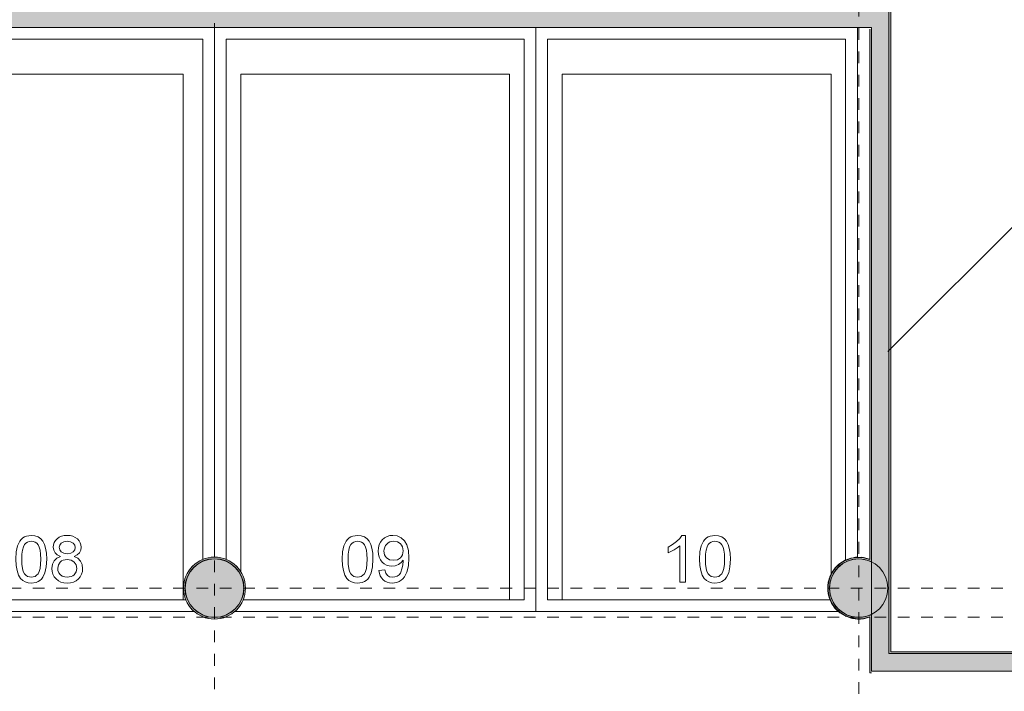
# Model space of a CAD drawing. Header units: millimetres. Extents: x 4.1 to 90.4, y -1.2 to 68.4.
# Tile 213 of 256: x 49.1 to 57.5, y 35.5 to 41.3. Entities that reach past the tile are written whole.
import ezdxf

# ---------------------------------------------------------------- set-up
doc = ezdxf.new("R2010")
doc.units = ezdxf.units.MM
doc.linetypes.add('Dash Dot 3_16_', pattern=[0.007938, 0.004763, -0.001587, 0, -0.001587])
doc.linetypes.add('DASHEDX2', pattern=[38.1, 25.4, -12.7])
for name, color, linetype, lineweight in [('A-FLOR-PATT', 7, 'Continuous', 15), ('A-WALL', 7, 'Continuous', 5), ('A-WALL-PATT', 7, 'Continuous', 13), ('C-PRKG', 7, 'Continuous', 5), ('I-WALL', 7, 'Continuous', 5), ('S-COLS', 7, 'Continuous', 5), ('S-GRID', 7, 'Continuous', 9)]:
    doc.layers.add(name, color=color, linetype=linetype, lineweight=lineweight)

# ---------------------------------------------------------------- blocks, each defined once
blk = doc.blocks.new('MUC-ENT-EXE-GOE-M3D-TZN-TNV-V21 _Principe Piscine_-D_rvt-1-MUC-LAG-PRO-PLA-ARC-TZN-SS01-AP04B-04RP Maçonnerie')
at = {"layer": 'S-COLS', "lineweight": 5, "true_color": 0x808080}
for points in [[(-185.0691, 64.0139), (-185.0135, 64.0202), (-184.9607, 64.0387), (-184.9133, 64.0685), (-184.8737, 64.1081), (-184.8439, 64.1555), (-184.8254, 64.2083), (-184.8191, 64.2639), (-184.8254, 64.3196), (-184.8439, 64.3724), (-184.8737, 64.4198), (-184.9133, 64.4594), (-184.9607, 64.4892), (-185.0135, 64.5077), (-185.0691, 64.5139), (-185.1248, 64.5077), (-185.1776, 64.4892), (-185.225, 64.4594), (-185.2646, 64.4198), (-185.2944, 64.3724), (-185.3129, 64.3196), (-185.3191, 64.2639), (-185.3129, 64.2083), (-185.2944, 64.1555), (-185.2646, 64.1081), (-185.225, 64.0685), (-185.1776, 64.0387), (-185.1248, 64.0202)], [(-179.558, 64.0139), (-179.5023, 64.0202), (-179.4495, 64.0387), (-179.4021, 64.0685), (-179.3625, 64.1081), (-179.3327, 64.1555), (-179.3142, 64.2083), (-179.308, 64.2639), (-179.3142, 64.3196), (-179.3327, 64.3724), (-179.3625, 64.4198), (-179.4021, 64.4594), (-179.4495, 64.4892), (-179.5023, 64.5077), (-179.558, 64.5139), (-179.6136, 64.5077), (-179.6664, 64.4892), (-179.7138, 64.4594), (-179.7534, 64.4198), (-179.7832, 64.3724), (-179.8017, 64.3196), (-179.808, 64.2639), (-179.8017, 64.2083), (-179.7832, 64.1555), (-179.7534, 64.1081), (-179.7138, 64.0685), (-179.6664, 64.0387), (-179.6136, 64.0202)]]:
    blk.add_hatch(color=8, dxfattribs=at).paths.add_polyline_path(points)
at = {"layer": 'S-COLS', "color": 7, "lineweight": 15}
for centre, start, end in [((-185.0691, 64.2639), 90, 270), ((-185.0691, 64.2639), 270, 90), ((-179.558, 64.2639), 90, 270), ((-179.558, 64.2639), 270, 90)]:
    blk.add_arc(centre, 0.25, start, end, dxfattribs=at)
at = {"layer": 'S-GRID', "color": 8, "linetype": 'Dash Dot 3_16_', "true_color": 0x808080}
for p, q in [((-185.0691, 94.4999), (-185.0691, 35.6618)), ((-179.558, 63.1588), (-179.558, 94.4859)), ((-231.0239, 64.2639), (-169.5571, 64.2639)), ((-231.0239, 64.0139), (-169.5571, 64.0139))]:
    blk.add_line(p, q, dxfattribs=at)
blk = doc.blocks.new('LAG-G2020-PARKING-PLACE PARKING - LAG-G2020-PARKING-PLACE PARKING A-9482559-MUC-LAG-PRO-PLA-ARC-TZN-SS01-AP04B-04RP Maçonnerie')
at = {"layer": 'C-PRKG', "color": 9, "true_color": 0xc0c0c0}
for p, q in [((1.8346, 1.4165), (-2.7, 1.4165)), ((-2.6, -1.3165), (-2.6, 1.3165)), ((-2.6, 1.3165), (1.8551, 1.3165)), ((2.3, -1.4165), (2.3, 1.2455)), ((2.2, 1.173), (2.2, -1.3165)), ((1.6936, 0.2577), (1.6779, 0.2433)), ((1.7109, 0.268), (1.6936, 0.2577)), ((1.7298, 0.2742), (1.7109, 0.268)), ((1.7503, 0.2763), (1.7298, 0.2742)), ((1.7757, 0.2726), (1.7503, 0.2763)), ((1.7976, 0.2616), (1.7757, 0.2726)), ((1.8155, 0.2431), (1.7976, 0.2616)), ((1.8681, 0.2705), (1.8446, 0.248)), ((1.8979, 0.2842), (1.8681, 0.2705)), ((1.9331, 0.2888), (1.8979, 0.2842)), ((1.9581, 0.2865), (1.9331, 0.2888)), ((1.9811, 0.2797), (1.9581, 0.2865)), ((2.002, 0.2684), (1.9811, 0.2797)), ((2.0208, 0.2525), (2.002, 0.2684)), ((1.65, 0.182), (1.6482, 0.1563)), ((1.6556, 0.2051), (1.65, 0.182)), ((1.6649, 0.2255), (1.6556, 0.2051)), ((1.6779, 0.2433), (1.6649, 0.2255)), ((1.6984, 0.157), (1.7023, 0.186)), ((1.7023, 0.186), (1.7141, 0.2078)), ((1.7141, 0.2078), (1.7315, 0.2215)), ((1.7315, 0.2215), (1.7527, 0.226)), ((1.7527, 0.226), (1.773, 0.2216)), ((1.773, 0.2216), (1.7899, 0.2084)), ((1.7899, 0.2084), (1.8013, 0.1868)), ((1.8013, 0.1868), (1.8051, 0.1576)), ((1.8287, 0.2171), (1.8155, 0.2431)), ((1.8446, 0.248), (1.8287, 0.2171)), ((1.8554, 0.1557), (1.8608, 0.1903)), ((1.8608, 0.1903), (1.8675, 0.2044)), ((1.8675, 0.2044), (1.8769, 0.2165)), ((1.8769, 0.2165), (1.9014, 0.2331)), ((1.9014, 0.2331), (1.9315, 0.2386)), ((1.9315, 0.2386), (1.9611, 0.2332)), ((1.9611, 0.2332), (1.985, 0.2172)), ((1.985, 0.2172), (1.9942, 0.2054)), ((1.9942, 0.2054), (2.0008, 0.1915)), ((2.0008, 0.1915), (2.0061, 0.1574)), ((2.0363, 0.2329), (2.0208, 0.2525)), ((2.0474, 0.2105), (2.0363, 0.2329)), ((2.0541, 0.1852), (2.0474, 0.2105)), ((2.0563, 0.157), (2.0541, 0.1852)), ((1.6482, 0.1563), (1.65, 0.1307)), ((1.65, 0.1307), (1.6554, 0.1078)), ((1.6554, 0.1078), (1.6645, 0.0876)), ((1.6645, 0.0876), (1.6772, 0.07)), ((1.7022, 0.1278), (1.6984, 0.157)), ((1.7137, 0.106), (1.7022, 0.1278)), ((1.7305, 0.0924), (1.7137, 0.106)), ((1.7504, 0.0879), (1.7305, 0.0924)), ((1.7723, 0.0924), (1.7504, 0.0879)), ((1.7898, 0.1057), (1.7723, 0.0924)), ((1.8013, 0.1276), (1.7898, 0.1057)), ((1.8051, 0.1576), (1.8013, 0.1276)), ((1.8154, 0.0714), (1.8287, 0.0983)), ((1.8287, 0.0983), (1.8427, 0.0672)), ((1.8607, 0.122), (1.8554, 0.1557)), ((1.8673, 0.1082), (1.8607, 0.122)), ((1.8767, 0.0966), (1.8673, 0.1082)), ((1.9006, 0.0807), (1.8767, 0.0966)), ((1.984, 0.0953), (1.9677, 0.0837)), ((1.996, 0.1134), (1.984, 0.0953)), ((2.0035, 0.135), (1.996, 0.1134)), ((2.0061, 0.1574), (2.0035, 0.135)), ((2.0362, 0.081), (2.0474, 0.1034)), ((2.0474, 0.1034), (2.054, 0.1288)), ((2.054, 0.1288), (2.0563, 0.157)), ((1.6772, 0.07), (1.6926, 0.0559)), ((1.6926, 0.0559), (1.7097, 0.0458)), ((1.7097, 0.0458), (1.7284, 0.0397)), ((1.7284, 0.0397), (1.7489, 0.0377)), ((1.7489, 0.0377), (1.7752, 0.0414)), ((1.7752, 0.0414), (1.7975, 0.0525)), ((1.7975, 0.0525), (1.8154, 0.0714)), ((1.8427, 0.0672), (1.8652, 0.0441)), ((1.8652, 0.0441), (1.8952, 0.0299)), ((1.8952, 0.0299), (1.9317, 0.0251)), ((1.9299, 0.0753), (1.9006, 0.0807)), ((1.9491, 0.0774), (1.9299, 0.0753)), ((1.9317, 0.0251), (1.9572, 0.0274)), ((1.9677, 0.0837), (1.9491, 0.0774)), ((1.9572, 0.0274), (1.9806, 0.0342)), ((1.9806, 0.0342), (2.0017, 0.0455)), ((2.0017, 0.0455), (2.0206, 0.0614)), ((2.0206, 0.0614), (2.0362, 0.081)), ((1.6769, -0.0688), (1.6611, -0.092)), ((1.6985, -0.0515), (1.6769, -0.0688)), ((1.7255, -0.0384), (1.6985, -0.0515)), ((1.7579, -0.028), (1.7255, -0.0384)), ((1.7289, -0.0918), (1.7481, -0.0819)), ((1.7481, -0.0819), (1.775, -0.0748)), ((1.799, -0.0211), (1.7579, -0.028)), ((1.775, -0.0748), (1.8097, -0.0705)), ((1.8523, -0.0188), (1.799, -0.0211)), ((1.8097, -0.0705), (1.8522, -0.0691)), ((1.8522, -0.0691), (1.8958, -0.0705)), ((1.9163, -0.0225), (1.8523, -0.0188)), ((1.8958, -0.0705), (1.9311, -0.0749)), ((1.9674, -0.0335), (1.9163, -0.0225)), ((1.9311, -0.0749), (1.9581, -0.0823)), ((1.9581, -0.0823), (1.9769, -0.0926)), ((2.0065, -0.0517), (1.9674, -0.0335)), ((2.0218, -0.0635), (2.0065, -0.0517)), ((2.0343, -0.0772), (2.0218, -0.0635)), ((2.0439, -0.0927), (2.0343, -0.0772)), ((1.6514, -0.1197), (1.6482, -0.1507)), ((1.6482, -0.1507), (1.6536, -0.1911)), ((1.6611, -0.092), (1.6514, -0.1197)), ((1.6984, -0.1513), (1.7003, -0.1338)), ((1.7001, -0.1678), (1.6984, -0.1513)), ((1.7051, -0.1827), (1.7001, -0.1678)), ((1.7003, -0.1338), (1.706, -0.1181)), ((1.706, -0.1181), (1.7156, -0.1041)), ((1.7156, -0.1041), (1.7289, -0.0918)), ((1.9769, -0.0926), (1.9896, -0.1051)), ((1.9896, -0.1051), (1.9988, -0.1189)), ((1.9988, -0.1189), (2.0042, -0.1341)), ((2.0042, -0.1673), (1.9988, -0.1825)), ((2.0042, -0.1341), (2.0061, -0.1507)), ((2.0061, -0.1507), (2.0042, -0.1673)), ((2.0508, -0.1101), (2.0439, -0.0927)), ((2.0563, -0.1507), (2.0508, -0.1101)), ((2.0539, -0.1783), (2.0563, -0.1507)), ((1.6536, -0.1911), (1.6605, -0.2084)), ((1.6605, -0.2084), (1.6701, -0.2239)), ((1.6701, -0.2239), (1.6824, -0.2376)), ((1.6824, -0.2376), (1.6977, -0.2494)), ((1.6977, -0.2494), (1.7367, -0.2678)), ((1.7135, -0.1961), (1.7051, -0.1827)), ((1.7253, -0.208), (1.7135, -0.1961)), ((1.7461, -0.2186), (1.7253, -0.208)), ((1.7742, -0.2262), (1.7461, -0.2186)), ((1.8096, -0.2308), (1.7742, -0.2262)), ((1.8522, -0.2323), (1.8096, -0.2308)), ((1.8959, -0.2308), (1.8522, -0.2323)), ((1.9312, -0.2264), (1.8959, -0.2308)), ((1.9583, -0.2191), (1.9312, -0.2264)), ((1.977, -0.2088), (1.9583, -0.2191)), ((1.9897, -0.1963), (1.977, -0.2088)), ((1.9878, -0.26), (2.018, -0.2425)), ((1.9988, -0.1825), (1.9897, -0.1963)), ((2.018, -0.2425), (2.0348, -0.2243)), ((2.0348, -0.2243), (2.0467, -0.2029)), ((2.0467, -0.2029), (2.0539, -0.1783)), ((1.7367, -0.2678), (1.788, -0.2788)), ((1.788, -0.2788), (1.8523, -0.2825)), ((1.8523, -0.2825), (1.9049, -0.28)), ((1.9049, -0.28), (1.9501, -0.2725)), ((1.9501, -0.2725), (1.9878, -0.26)), ((2.2, -1.3165), (-2.6, -1.3165)), ((-2.7, -1.4165), (2.3, -1.4165))]:
    blk.add_line(p, q, dxfattribs=at)
at = {"layer": 'C-PRKG', "linetype": 'DASHEDX2'}
for p, q in [((-2.3, -1.15), (-2.3, 1.15)), ((-2.3, 1.15), (2.2, 1.15)), ((2.2, 1.15), (2.2, -1.15)), ((2.2, -1.15), (-2.3, -1.15))]:
    blk.add_line(p, q, dxfattribs=at)
blk = doc.blocks.new('LAG-G2020-PARKING-PLACE PARKING - LAG-G2020-PARKING-PLACE PARKING A-9482606-MUC-LAG-PRO-PLA-ARC-TZN-SS01-AP04B-04RP Maçonnerie')
at = {"layer": 'C-PRKG', "color": 9, "true_color": 0xc0c0c0}
for p, q in [((2.3, 1.375), (-2.7, 1.375)), ((2.3, -1.2034), (2.3, 1.375)), ((-2.6, -1.275), (-2.6, 1.275)), ((-2.6, 1.275), (2.2, 1.275)), ((2.2, 1.275), (2.2, -1.1309)), ((1.729, 0.272), (1.6946, 0.2513)), ((1.7765, 0.2846), (1.729, 0.272)), ((1.8414, 0.2888), (1.7765, 0.2846)), ((1.9102, 0.2846), (1.8414, 0.2888)), ((1.9634, 0.272), (1.9102, 0.2846)), ((2.0034, 0.2512), (1.9634, 0.272)), ((1.6534, 0.1886), (1.6482, 0.1512)), ((1.6692, 0.2227), (1.6534, 0.1886)), ((1.6946, 0.2513), (1.6692, 0.2227)), ((1.6984, 0.1593), (1.704, 0.1917)), ((1.704, 0.1917), (1.7109, 0.2052)), ((1.7109, 0.2052), (1.7207, 0.2169)), ((1.7207, 0.2169), (1.7328, 0.2264)), ((1.7328, 0.2264), (1.7469, 0.2332)), ((1.7469, 0.2332), (1.7809, 0.2386)), ((1.7809, 0.2386), (1.8147, 0.2329)), ((1.8147, 0.2329), (1.8285, 0.2258)), ((1.8285, 0.2258), (1.8402, 0.2159)), ((1.8402, 0.2159), (1.8563, 0.19)), ((1.8563, 0.19), (1.8616, 0.1579)), ((1.8592, 0.2386), (1.869, 0.2389)), ((1.8804, 0.2212), (1.8592, 0.2386)), ((1.869, 0.2389), (1.8989, 0.2371)), ((1.8973, 0.1984), (1.8804, 0.2212)), ((1.9082, 0.1719), (1.8973, 0.1984)), ((1.8989, 0.2371), (1.9273, 0.2316)), ((1.9119, 0.1433), (1.9082, 0.1719)), ((1.9273, 0.2316), (1.9709, 0.2152)), ((1.9709, 0.2152), (1.9853, 0.2037)), ((1.9853, 0.2037), (1.9965, 0.1876)), ((1.9965, 0.1876), (2.0037, 0.1683)), ((2.0193, 0.2377), (2.0034, 0.2512)), ((2.0325, 0.2222), (2.0193, 0.2377)), ((2.0429, 0.2049), (2.0325, 0.2222)), ((2.0503, 0.1862), (2.0429, 0.2049)), ((2.0563, 0.1446), (2.0503, 0.1862)), ((1.6482, 0.1512), (1.6505, 0.1252)), ((1.6505, 0.1252), (1.6574, 0.1016)), ((1.6574, 0.1016), (1.6689, 0.0802)), ((1.6999, 0.1417), (1.6984, 0.1593)), ((1.7044, 0.1258), (1.6999, 0.1417)), ((1.7119, 0.1115), (1.7044, 0.1258)), ((1.7224, 0.0989), (1.7119, 0.1115)), ((1.7353, 0.0886), (1.7224, 0.0989)), ((1.7499, 0.0812), (1.7353, 0.0886)), ((1.8287, 0.0879), (1.8156, 0.0809)), ((1.8402, 0.0976), (1.8287, 0.0879)), ((1.8496, 0.1097), (1.8402, 0.0976)), ((1.8563, 0.1238), (1.8496, 0.1097)), ((1.8616, 0.1579), (1.8563, 0.1238)), ((1.8918, 0.0775), (1.9029, 0.0975)), ((1.9029, 0.0975), (1.9096, 0.1195)), ((1.9096, 0.1195), (1.9119, 0.1433)), ((1.9718, 0.0902), (1.9433, 0.0816)), ((1.9912, 0.1042), (1.9718, 0.0902)), ((2.0023, 0.1232), (1.9912, 0.1042)), ((2.0061, 0.147), (2.0023, 0.1232)), ((2.0037, 0.1683), (2.0061, 0.147)), ((2.0405, 0.0834), (2.0493, 0.1017)), ((2.0493, 0.1017), (2.0545, 0.122)), ((2.0545, 0.122), (2.0563, 0.1446)), ((1.6689, 0.0802), (1.685, 0.0611)), ((1.685, 0.0611), (1.7048, 0.0453)), ((1.7048, 0.0453), (1.7276, 0.0341)), ((1.7276, 0.0341), (1.7534, 0.0274)), ((1.7663, 0.0768), (1.7499, 0.0812)), ((1.7534, 0.0274), (1.7821, 0.0251)), ((1.7845, 0.0753), (1.7663, 0.0768)), ((1.7821, 0.0251), (1.8099, 0.0273)), ((1.8156, 0.0809), (1.7845, 0.0753)), ((1.8099, 0.0273), (1.8348, 0.0337)), ((1.8348, 0.0337), (1.8569, 0.0444)), ((1.8569, 0.0444), (1.8762, 0.0594)), ((1.8762, 0.0594), (1.8918, 0.0775)), ((1.9433, 0.0816), (1.9495, 0.0314)), ((1.9495, 0.0314), (1.9735, 0.0359)), ((1.9735, 0.0359), (1.9946, 0.0434)), ((1.9946, 0.0434), (2.0128, 0.0539)), ((2.0128, 0.0539), (2.0283, 0.0674)), ((2.0283, 0.0674), (2.0405, 0.0834)), ((1.6769, -0.0688), (1.6611, -0.092)), ((1.6985, -0.0515), (1.6769, -0.0688)), ((1.7255, -0.0384), (1.6985, -0.0515)), ((1.7579, -0.028), (1.7255, -0.0384)), ((1.7289, -0.0918), (1.7481, -0.0819)), ((1.7481, -0.0819), (1.775, -0.0748)), ((1.799, -0.0211), (1.7579, -0.028)), ((1.775, -0.0748), (1.8097, -0.0705)), ((1.8523, -0.0188), (1.799, -0.0211)), ((1.8097, -0.0705), (1.8522, -0.0691)), ((1.8522, -0.0691), (1.8958, -0.0705)), ((1.9163, -0.0225), (1.8523, -0.0188)), ((1.8958, -0.0705), (1.9311, -0.0749)), ((1.9674, -0.0335), (1.9163, -0.0225)), ((1.9311, -0.0749), (1.9581, -0.0823)), ((1.9581, -0.0823), (1.9769, -0.0926)), ((2.0065, -0.0517), (1.9674, -0.0335)), ((2.0218, -0.0635), (2.0065, -0.0517)), ((2.0343, -0.0772), (2.0218, -0.0635)), ((2.0439, -0.0927), (2.0343, -0.0772)), ((1.6514, -0.1197), (1.6482, -0.1507)), ((1.6482, -0.1507), (1.6536, -0.1911)), ((1.6611, -0.092), (1.6514, -0.1197)), ((1.6984, -0.1513), (1.7003, -0.1338)), ((1.7001, -0.1678), (1.6984, -0.1513)), ((1.7051, -0.1827), (1.7001, -0.1678)), ((1.7003, -0.1338), (1.706, -0.1181)), ((1.706, -0.1181), (1.7156, -0.1041)), ((1.7156, -0.1041), (1.7289, -0.0918)), ((1.9769, -0.0926), (1.9896, -0.1051)), ((1.9896, -0.1051), (1.9988, -0.1189)), ((1.9988, -0.1189), (2.0042, -0.1341)), ((2.0042, -0.1673), (1.9988, -0.1825)), ((2.0042, -0.1341), (2.0061, -0.1507)), ((2.0061, -0.1507), (2.0042, -0.1673)), ((2.0508, -0.1101), (2.0439, -0.0927)), ((2.0563, -0.1507), (2.0508, -0.1101)), ((2.0539, -0.1783), (2.0563, -0.1507)), ((1.6536, -0.1911), (1.6605, -0.2084)), ((1.6605, -0.2084), (1.6701, -0.2239)), ((1.6701, -0.2239), (1.6824, -0.2376)), ((1.6824, -0.2376), (1.6977, -0.2494)), ((1.6977, -0.2494), (1.7367, -0.2678)), ((1.7135, -0.1961), (1.7051, -0.1827)), ((1.7253, -0.208), (1.7135, -0.1961)), ((1.7461, -0.2186), (1.7253, -0.208)), ((1.7742, -0.2262), (1.7461, -0.2186)), ((1.8096, -0.2308), (1.7742, -0.2262)), ((1.8522, -0.2323), (1.8096, -0.2308)), ((1.8959, -0.2308), (1.8522, -0.2323)), ((1.9312, -0.2264), (1.8959, -0.2308)), ((1.9583, -0.2191), (1.9312, -0.2264)), ((1.977, -0.2088), (1.9583, -0.2191)), ((1.9897, -0.1963), (1.977, -0.2088)), ((1.9878, -0.26), (2.018, -0.2425)), ((1.9988, -0.1825), (1.9897, -0.1963)), ((2.018, -0.2425), (2.0348, -0.2243)), ((2.0348, -0.2243), (2.0467, -0.2029)), ((2.0467, -0.2029), (2.0539, -0.1783)), ((1.7367, -0.2678), (1.788, -0.2788)), ((1.788, -0.2788), (1.8523, -0.2825)), ((1.8523, -0.2825), (1.9049, -0.28)), ((1.9049, -0.28), (1.9501, -0.2725)), ((1.9501, -0.2725), (1.9878, -0.26)), ((1.8549, -1.275), (-2.6, -1.275)), ((-2.7, -1.375), (1.8346, -1.375))]:
    blk.add_line(p, q, dxfattribs=at)
at = {"layer": 'C-PRKG', "linetype": 'DASHEDX2'}
for p, q in [((-2.3, -1.15), (-2.3, 1.15)), ((-2.3, 1.15), (2.2, 1.15)), ((2.2, 1.15), (2.2, -1.1309)), ((1.9605, -1.15), (-2.3, -1.15))]:
    blk.add_line(p, q, dxfattribs=at)
blk = doc.blocks.new('LAG-G2020-PARKING-PLACE PARKING - LAG-G2020-PARKING-PLACE PARKING A-9482607-MUC-LAG-PRO-PLA-ARC-TZN-SS01-AP04B-04RP Maçonnerie')
at = {"layer": 'C-PRKG', "color": 9, "true_color": 0xc0c0c0}
for p, q in [((1.8349, 1.375), (-2.7, 1.375)), ((-2.6, -1.275), (-2.6, 1.275)), ((-2.6, 1.275), (1.8596, 1.275)), ((2.3, -1.375), (2.3, 1.2146)), ((2.2, 1.1426), (2.2, -1.275)), ((1.6985, 0.2561), (1.6769, 0.2388)), ((1.7255, 0.2692), (1.6985, 0.2561)), ((1.7579, 0.2797), (1.7255, 0.2692)), ((1.799, 0.2865), (1.7579, 0.2797)), ((1.8523, 0.2888), (1.799, 0.2865)), ((1.9163, 0.2852), (1.8523, 0.2888)), ((1.9674, 0.2742), (1.9163, 0.2852)), ((2.0065, 0.256), (1.9674, 0.2742)), ((2.0218, 0.2441), (2.0065, 0.256)), ((1.6514, 0.1879), (1.6482, 0.157)), ((1.6611, 0.2156), (1.6514, 0.1879)), ((1.6769, 0.2388), (1.6611, 0.2156)), ((1.6984, 0.1564), (1.7003, 0.1738)), ((1.7003, 0.1738), (1.706, 0.1896)), ((1.706, 0.1896), (1.7156, 0.2036)), ((1.7156, 0.2036), (1.7289, 0.2158)), ((1.7289, 0.2158), (1.7481, 0.2258)), ((1.7481, 0.2258), (1.775, 0.2329)), ((1.775, 0.2329), (1.8097, 0.2372)), ((1.8097, 0.2372), (1.8522, 0.2386)), ((1.8522, 0.2386), (1.8958, 0.2371)), ((1.8958, 0.2371), (1.9311, 0.2327)), ((1.9311, 0.2327), (1.9581, 0.2253)), ((1.9581, 0.2253), (1.9769, 0.215)), ((1.9769, 0.215), (1.9896, 0.2026)), ((1.9896, 0.2026), (1.9988, 0.1887)), ((1.9988, 0.1887), (2.0042, 0.1735)), ((2.0042, 0.1735), (2.0061, 0.157)), ((2.0343, 0.2305), (2.0218, 0.2441)), ((2.0439, 0.215), (2.0343, 0.2305)), ((2.0508, 0.1976), (2.0439, 0.215)), ((2.0563, 0.157), (2.0508, 0.1976)), ((1.6482, 0.157), (1.6536, 0.1166)), ((1.6536, 0.1166), (1.6605, 0.0992)), ((1.6605, 0.0992), (1.6701, 0.0837)), ((1.7001, 0.1399), (1.6984, 0.1564)), ((1.7051, 0.1249), (1.7001, 0.1399)), ((1.7135, 0.1115), (1.7051, 0.1249)), ((1.7253, 0.0997), (1.7135, 0.1115)), ((1.7461, 0.089), (1.7253, 0.0997)), ((1.7742, 0.0814), (1.7461, 0.089)), ((1.9583, 0.0886), (1.9312, 0.0812)), ((1.977, 0.0989), (1.9583, 0.0886)), ((1.9897, 0.1113), (1.977, 0.0989)), ((1.9988, 0.1252), (1.9897, 0.1113)), ((2.0042, 0.1404), (1.9988, 0.1252)), ((2.0061, 0.157), (2.0042, 0.1404)), ((2.0348, 0.0834), (2.0467, 0.1048)), ((2.0467, 0.1048), (2.0539, 0.1293)), ((2.0539, 0.1293), (2.0563, 0.157)), ((1.6701, 0.0837), (1.6824, 0.0701)), ((1.6824, 0.0701), (1.6977, 0.0582)), ((1.6977, 0.0582), (1.7367, 0.0399)), ((1.7367, 0.0399), (1.788, 0.0288)), ((1.8096, 0.0769), (1.7742, 0.0814)), ((1.788, 0.0288), (1.8523, 0.0251)), ((1.8522, 0.0753), (1.8096, 0.0769)), ((1.8959, 0.0768), (1.8522, 0.0753)), ((1.8523, 0.0251), (1.9049, 0.0276)), ((1.9312, 0.0812), (1.8959, 0.0768)), ((1.9049, 0.0276), (1.9501, 0.0351)), ((1.9501, 0.0351), (1.9878, 0.0476)), ((1.9878, 0.0476), (2.018, 0.0651)), ((2.018, 0.0651), (2.0348, 0.0834)), ((2.05, -0.0942), (1.6482, -0.0942)), ((1.6482, -0.0942), (1.6482, -0.1266)), ((1.6482, -0.1266), (1.6745, -0.1443)), ((1.6745, -0.1443), (1.7016, -0.1712)), ((1.7538, -0.1654), (1.7369, -0.1444)), ((1.7369, -0.1444), (2.05, -0.1444)), ((1.7708, -0.192), (1.7538, -0.1654)), ((2.05, -0.1444), (2.05, -0.0942)), ((1.7016, -0.1712), (1.7272, -0.2054)), ((1.7272, -0.2054), (1.7486, -0.2449)), ((1.7486, -0.2449), (1.7961, -0.2449)), ((1.7961, -0.2449), (1.7708, -0.192)), ((2.2, -1.275), (-2.6, -1.275)), ((-2.7, -1.375), (2.3, -1.375))]:
    blk.add_line(p, q, dxfattribs=at)
at = {"layer": 'C-PRKG', "linetype": 'DASHEDX2'}
for p, q in [((-2.3, -1.15), (-2.3, 1.15)), ((-2.3, 1.15), (1.9821, 1.15)), ((2.2, 1.1426), (2.2, -1.15)), ((2.2, -1.15), (-2.3, -1.15))]:
    blk.add_line(p, q, dxfattribs=at)

msp = doc.modelspace()

# ---------------------------------------------------------------- block references
at = {"lineweight": 5}
msp.add_blockref('MUC-ENT-EXE-GOE-M3D-TZN-TNV-V21 _Principe Piscine_-D_rvt-1-MUC-LAG-PRO-PLA-ARC-TZN-SS01-AP04B-04RP Maçonnerie', (235.7946, -27.8436), dxfattribs=at)

# ---------------------------------------------------------------- next in the draw order: hatches: boundary and pattern name
at = {"layer": 'A-FLOR-PATT'}
h = msp.add_hatch(dxfattribs=at)
h.set_pattern_fill('ANSI31', color=2)
h.set_pattern_definition([(45, (-136.6335, -114.262), (-2.245064, 2.245064), [])])
h.paths.add_polyline_path([(63.8107, 34.5549, 0.224216), (63.0925, 34.216), (63.8107, 34.216)])
h.paths.add_polyline_path([(63.8104, 33.6649), (62.8804, 33.6649), (62.8804, 33.6399), (63.8104, 33.6399)], flags=17)
h.paths.add_polyline_path([(63.8104, 33.6799), (62.8821, 33.6799, 0.004038), (62.8813, 33.6649), (63.8104, 33.6649)], flags=17)
h.paths.add_polyline_path([(63.8107, 35.6799), (63.8107, 35.6941), (61.3807, 35.6799), (61.3807, 33.5899), (63.8107, 33.5899), (63.8107, 33.5941), (63.8107, 33.5954), (63.8097, 33.5964), (63.8104, 33.5964), (63.8104, 33.6249), (62.8804, 33.6249), (62.8804, 33.6649), (62.8804, 33.6799), (62.8813, 33.6799, -0.401668), (63.8104, 34.5699), (63.8104, 34.5841), (63.8104, 34.5999), (63.8107, 34.5999)])
h.paths.add_polyline_path([(63.8107, 34.216), (63.0925, 34.216, 0.158726), (62.8821, 33.6799), (63.8107, 33.6799)], flags=17)
h.paths.add_polyline_path([(60.4271, 36.7165), (59.5896, 36.7165), (59.5896, 36.749), (60.4271, 36.749), (60.4271, 36.7363)], flags=17)
h.paths.add_polyline_path([(58.1821, 45.8922), (58.1496, 45.8922), (58.1496, 46.6797), (58.1821, 46.6797), (58.1821, 46.0802)], flags=17)
h.paths.add_polyline_path([(49.9393, 49.368), (50.7768, 49.368), (50.7768, 49.3355), (49.9393, 49.3355), (49.9393, 49.3639)], flags=16)
h.paths.add_polyline_path([(59.6896, 35.8442), (60.4246, 35.8442), (60.4246, 36.7115), (60.4271, 36.7115), (60.4271, 36.7165), (60.4696, 36.7165), (60.4696, 36.729), (60.5196, 36.729), (60.5196, 36.749), (60.5893, 36.749), (60.5893, 38.074), (60.5196, 38.074), (60.5196, 38.094), (60.4696, 38.094), (60.4696, 38.1065), (60.4271, 38.1065), (60.4271, 38.1115), (60.4246, 38.1115), (60.4246, 38.1865), (59.6746, 38.1865), (59.6746, 42.4365), (59.7078, 42.4365), (59.7078, 44.1647), (59.5612, 44.1647), (59.5612, 44.3797), (59.5762, 44.3797), (59.5762, 45.6797), (59.5612, 45.6802), (59.5612, 45.7147), (58.1871, 45.7147), (58.1871, 45.7972), (58.1696, 45.7972), (58.1696, 45.8497), (58.1821, 45.8497), (58.1821, 45.8922), (58.1871, 45.8922), (58.1871, 45.8947), (58.5046, 45.8947), (58.5046, 49.4817), (58.0969, 49.4817), (58.0962, 49.4858), (58.0954, 49.4855), (58.0954, 49.5297), (58.0786, 49.5305), (58.0774, 49.5305), (58.0782, 49.6175), (58.0782, 49.6187), (58.0954, 49.6187), (58.0954, 49.6467), (57.1654, 49.6464), (57.1654, 49.6187), (57.1822, 49.6179), (57.1834, 49.6179), (57.1826, 49.5308), (57.1826, 49.5297), (57.1654, 49.5297), (57.1646, 49.4858), (57.1646, 49.4847), (57.1639, 49.4847), (57.1639, 49.4817), (49.9418, 49.4816), (49.9418, 49.373), (49.9393, 49.373), (49.9393, 49.368), (49.8968, 49.368), (49.8968, 49.3555), (49.8468, 49.3555), (49.8468, 49.3355), (49.0518, 49.3355), (49.0518, 49.368), (49.8443, 49.368), (49.8443, 49.373), (49.7618, 49.373), (49.7618, 49.4817), (44.2532, 49.4817), (44.2525, 49.4858), (44.2517, 49.4855), (44.2517, 49.4967), (43.3217, 49.4967), (43.3209, 49.4858), (43.3209, 49.4847), (43.3202, 49.4847), (43.3202, 49.4817), (29.0088, 49.4817), (29.0081, 49.4858), (29.0073, 49.4855), (29.0073, 49.5297), (28.9905, 49.5305), (28.9893, 49.5305), (28.9901, 49.6175), (28.9901, 49.6187), (29.0073, 49.6187), (29.0073, 49.6467), (27.5473, 49.6467), (27.5473, 49.6187), (27.5642, 49.6179), (27.5653, 49.6179), (27.5645, 49.5308), (27.5645, 49.5297), (27.5473, 49.5297), (27.5465, 49.4858), (27.5465, 49.4847), (27.5458, 49.4847), (27.5458, 49.4817), (27.2843, 49.4817), (27.2843, 55.0392), (27.2543, 55.0392), (27.2543, 55.0542), (27.2143, 55.0542), (27.2143, 55.2042), (26.3943, 55.2042), (26.3943, 55.0542), (26.3543, 55.0542), (26.3543, 55.0392), (25.9143, 55.0392), (25.9143, 51.3392), (25.2593, 51.3392), (25.2593, 51.0342), (25.2443, 51.0342), (25.2443, 50.9942), (25.0943, 50.9942), (25.0943, 50.1142), (25.2443, 50.1142), (25.2443, 50.0742), (25.2593, 50.0742), (25.2593, 47.8792), (25.2893, 47.8792), (25.2893, 47.8642), (25.3293, 47.8642), (25.3293, 48.6842), (25.3693, 48.6842), (25.3693, 47.8642), (26.1893, 47.8642), (26.1893, 47.8792), (29.2043, 47.8792), (29.2043, 47.8642), (30.1043, 47.8642), (30.1043, 47.8792), (30.4607, 47.8792), (30.4607, 47.8642), (31.3607, 47.8642), (31.3607, 47.8792), (35.791, 47.8792), (35.791, 47.8642), (36.691, 47.8642), (36.691, 47.8792), (39.9684, 47.8792), (39.9684, 47.8642), (40.8684, 47.8642), (40.8684, 47.8792), (43.9611, 47.8792), (43.9611, 47.8642), (44.8611, 47.8642), (44.8611, 47.8792), (46.4543, 47.8792), (46.4543, 47.8642), (47.3543, 47.8642), (47.3543, 47.8792), (49.7618, 47.8792), (49.7618, 47.973), (49.8443, 47.973), (49.8443, 47.978), (49.0518, 47.978), (49.0518, 48.0105), (49.8468, 48.0105), (49.8468, 47.9905), (49.8968, 47.9905), (49.8968, 47.978), (49.9393, 47.978), (49.9393, 47.973), (49.9418, 47.973), (49.9418, 47.8792), (50.9643, 47.8792), (50.9643, 47.9186), (51.9132, 47.9186), (51.9132, 47.8642), (51.9232, 47.8642), (51.9232, 47.8792), (54.002, 47.8792), (54.002, 46.6892), (54.1355, 46.6892), (54.1362, 46.6851), (54.137, 46.6847), (54.137, 46.6742), (55.067, 46.6742), (55.0678, 46.6851), (55.0678, 46.6862), (55.0685, 46.6862), (55.0685, 46.6892), (56.4846, 46.6892), (56.4849, 45.8947), (56.7871, 45.8947), (56.7871, 45.8922), (56.7921, 45.8922), (56.7921, 45.8497), (56.8046, 45.8497), (56.8046, 45.7972), (56.7871, 45.7972), (56.7871, 45.7147), (56.4846, 45.7147), (56.4846, 45.6177), (56.4966, 45.6177), (56.4966, 44.3147), (56.4846, 44.3147), (56.4849, 43.6875), (56.4966, 43.6875), (56.4966, 42.5845), (56.4846, 42.5845), (56.4846, 42.3857), (56.4804, 42.385), (56.4801, 42.3842), (56.4696, 42.3842), (56.4697, 41.4542), (56.4804, 41.4534), (56.4816, 41.4534), (56.4816, 41.4527), (56.4846, 41.4527), (56.4849, 35.8592), (58.8843, 35.8592), (58.8843, 36.7197), (59.5143, 36.7197), (59.5143, 35.8442)])
h.paths.add_polyline_path([(60.5893, 36.7115), (60.5893, 36.7165), (60.5221, 36.7165), (60.5221, 36.7115)], flags=17)
h.paths.add_polyline_path([(59.7674, 38.074), (59.5896, 38.074), (59.5896, 38.1065), (60.4271, 38.1065), (60.4271, 38.074), (59.8845, 38.074)], flags=16)
h.paths.add_polyline_path([(60.5893, 38.1065), (60.5893, 38.1115), (60.5221, 38.1115), (60.5221, 38.1065), (60.5891, 38.1065)], flags=17)
h.paths.add_polyline_path([(59.1993, 43.6647), (59.1359, 43.6707), (59.0747, 43.6885), (59.0188, 43.7168), (58.9695, 43.7543), (58.928, 43.7998), (58.895, 43.8531), (58.8723, 43.9116), (58.8608, 43.9733), (58.8608, 44.0361), (58.8743, 44.103), (58.895, 44.1562), (58.9291, 44.2108), (58.9703, 44.256), (59.0203, 44.2938), (59.0825, 44.3234), (59.1411, 44.3393), (59.2053, 44.3441), (59.264, 44.3383), (59.3239, 44.3209), (59.3799, 44.2926), (59.4291, 44.2551), (59.4707, 44.2096), (59.5037, 44.1562), (59.5264, 44.0977), (59.5379, 44.0361), (59.5379, 43.9733), (59.5264, 43.9116), (59.5037, 43.8531), (59.4696, 43.7986), (59.4284, 43.7534), (59.3783, 43.7156), (59.3161, 43.6859), (59.2618, 43.6705), (59.2044, 43.6652)], flags=16)
h.paths.add_polyline_path([(56.7962, 45.8922), (56.7921, 45.8922), (56.7921, 46.6797), (56.8246, 46.6797), (56.8246, 45.8922)], flags=16)
h.paths.add_polyline_path([(54.137, 46.6862), (54.137, 47.6162), (54.177, 47.6162), (54.177, 46.6862)], flags=16)
h.paths.add_polyline_path([(49.9418, 47.978), (49.9393, 47.978), (49.9393, 48.0105), (50.7768, 48.0105), (50.7768, 47.978), (50.364, 47.978)], flags=16)
h.paths.add_polyline_path([(56.2244, 48.2896), (56.1731, 48.2922), (56.1235, 48.3056), (56.0752, 48.3314), (56.0383, 48.3621), (56.0066, 48.4026), (55.9844, 48.4489), (55.9724, 48.4989), (55.9724, 48.5553), (55.9816, 48.6015), (56.0027, 48.6494), (56.0346, 48.6923), (56.0731, 48.726), (56.119, 48.7511), (56.1711, 48.7658), (56.2214, 48.769), (56.2731, 48.7609), (56.3218, 48.7419), (56.3652, 48.7127), (56.4029, 48.6722), (56.4294, 48.6269), (56.445, 48.5805), (56.4505, 48.5284), (56.4432, 48.4723), (56.4276, 48.427), (56.4009, 48.3831), (56.3654, 48.3459), (56.3228, 48.3172), (56.2751, 48.2981), (56.2396, 48.2922)], flags=16)
h.paths.add_polyline_path([(43.3617, 48.5547), (43.3217, 48.5547), (43.3217, 49.4847), (43.3617, 49.4847), (43.3617, 49.108)], flags=16)
h.paths.add_polyline_path([(57.1819, 49.5312), (57.1819, 49.6172), (57.1639, 49.6172), (57.165, 49.5312), (57.1654, 49.5312)], flags=17)
h.paths.add_polyline_path([(58.0789, 49.5312), (58.0969, 49.5312), (58.0969, 49.6172), (58.0789, 49.6172), (58.0789, 49.5442)], flags=17)
h.paths.add_polyline_path([(29.0073, 49.5312), (29.0088, 49.5312), (29.0088, 49.6172), (28.9908, 49.6172), (28.9908, 49.5312), (29.0047, 49.5312)], flags=17)
h.paths.add_polyline_path([(27.5638, 49.5312), (27.5638, 49.6172), (27.5458, 49.6172), (27.5458, 49.5312), (27.5473, 49.5312)], flags=17)
h.paths.add_polyline_path([(63.8107, 33.6091), (63.8224, 33.6091), (63.8224, 33.6384), (63.9874, 33.6384), (63.9874, 34.5564), (63.8224, 34.5564), (63.8107, 34.5564)])
at = {"layer": 'A-WALL-PATT', "lineweight": 5, "true_color": 0xc0c0c0}
for points in [[(56.3457, 36.6596), (56.3457, 41.2069), (56.3327, 41.2069), (56.3327, 36.6651), (56.3392, 36.6625)], [(50.7254, 36.1553), (50.7254, 36.1683), (50.6694, 36.1746), (50.6161, 36.1933), (50.5683, 36.2233), (50.5284, 36.2632), (50.4984, 36.311), (50.4798, 36.3642), (50.4734, 36.4203), (50.4798, 36.4764), (50.4984, 36.5297), (50.5284, 36.5774), (50.5683, 36.6173), (50.6161, 36.6474), (50.6694, 36.666), (50.7254, 36.6723), (50.7254, 36.6853), (50.6703, 36.6795), (50.6176, 36.6624), (50.5697, 36.6347), (50.5285, 36.5976), (50.4941, 36.5487), (50.4734, 36.5022), (50.4619, 36.448), (50.4619, 36.3926), (50.4734, 36.3384), (50.4959, 36.2878), (50.5285, 36.243), (50.5697, 36.2059), (50.6176, 36.1782), (50.6703, 36.1611)], [(50.7254, 36.1553), (50.7805, 36.1611), (50.8332, 36.1782), (50.8812, 36.2059), (50.9224, 36.243), (50.9549, 36.2878), (50.9775, 36.3384), (50.989, 36.3926), (50.989, 36.448), (50.9775, 36.5022), (50.9549, 36.5528), (50.9224, 36.5976), (50.8812, 36.6347), (50.8332, 36.6624), (50.7805, 36.6795), (50.7254, 36.6853), (50.7254, 36.6723), (50.7815, 36.666), (50.8348, 36.6474), (50.8826, 36.6173), (50.9225, 36.5774), (50.9525, 36.5297), (50.9711, 36.4764), (50.9774, 36.4203), (50.9711, 36.3642), (50.9525, 36.311), (50.9225, 36.2632), (50.8826, 36.2233), (50.8348, 36.1933), (50.7815, 36.1746), (50.7254, 36.1683)], [(56.2273, 36.1575), (56.281, 36.1611), (56.3392, 36.1782), (56.3457, 36.181), (56.3457, 36.1954), (56.2928, 36.1767), (56.2372, 36.1703), (56.1814, 36.1765), (56.1285, 36.1949), (56.081, 36.2247), (56.0413, 36.2643), (56.0114, 36.3117), (55.9929, 36.3646), (55.9866, 36.4203), (55.9929, 36.476), (56.0114, 36.5289), (56.0413, 36.5764), (56.081, 36.616), (56.1285, 36.6457), (56.1814, 36.6642), (56.2372, 36.6703), (56.2928, 36.6639), (56.3457, 36.6452), (56.3457, 36.6596), (56.3327, 36.6651), (56.281, 36.6795), (56.2273, 36.6831), (56.1741, 36.6758), (56.1235, 36.6577), (56.0776, 36.6298), (56.0383, 36.5931), (56.0071, 36.5487), (55.9859, 36.4998), (55.975, 36.4472), (55.975, 36.3934), (55.9859, 36.3408), (56.0073, 36.2915), (56.0383, 36.2476), (56.0775, 36.2109), (56.1235, 36.1829), (56.1741, 36.1649)], [(56.3457, 35.6969), (56.3457, 36.181), (56.3327, 36.1755), (56.3327, 35.6969)]]:
    msp.add_hatch(color=9, dxfattribs=at).paths.add_polyline_path(points)
at = {"layer": 'I-WALL'}
h = msp.add_hatch(color=9, dxfattribs=at)
h.paths.add_polyline_path([(56.3457, 35.8599), (56.4957, 35.8599), (56.4957, 41.4684), (56.3457, 41.4684), (56.3457, 36.0129)])
h.paths.add_polyline_path([(56.4957, 42.4014), (56.4957, 42.6001), (56.4507, 42.6001), (56.4507, 42.6516), (56.3907, 42.6516), (56.3907, 42.6001), (56.3457, 42.6001), (56.3457, 42.4014)])
h.paths.add_polyline_path([(56.3907, 43.6516), (56.4507, 43.6516), (56.4507, 43.7031), (56.4957, 43.7031), (56.4957, 44.3303), (56.4507, 44.3303), (56.4507, 44.3818), (56.3907, 44.3818), (56.3907, 44.3303), (56.3457, 44.3303), (56.3457, 43.7031), (56.3907, 43.7031)])
h.paths.add_polyline_path([(56.3907, 45.5818), (56.4507, 45.5818), (56.4507, 45.6333), (56.4957, 45.6333), (56.4957, 46.5399), (56.3457, 46.5399), (56.3457, 45.6333), (56.3907, 45.6333)])
h = msp.add_hatch(color=9, dxfattribs=at)
h.paths.add_polyline_path([(56.5107, 35.8749), (56.5107, 41.4684), (56.4957, 41.4684), (56.4957, 35.8749)])
h.paths.add_polyline_path([(56.5107, 42.4014), (56.5107, 42.6001), (56.4957, 42.6001), (56.4957, 42.4014)])
h.paths.add_polyline_path([(56.4957, 43.7031), (56.5107, 43.7031), (56.5107, 44.3303), (56.4957, 44.3303), (56.4957, 43.7822)])
h.paths.add_polyline_path([(56.5107, 45.6333), (56.5107, 45.8953), (56.4957, 45.8953), (56.4957, 45.6333)])
for points in [[(55.8332, 41.2199), (56.3457, 41.2199), (56.3457, 41.3699), (24.7119, 41.3699), (24.7119, 41.2199), (55.0109, 41.2199)], [(56.3327, 36.6673), (56.3327, 41.2049), (56.3307, 41.2049), (56.3317, 36.6677)], [(50.7254, 36.1683), (50.7254, 36.1703), (50.6698, 36.1766), (50.617, 36.1951), (50.5696, 36.2249), (50.53, 36.2644), (50.5002, 36.3118), (50.4817, 36.3647), (50.4754, 36.4203), (50.4817, 36.4759), (50.5002, 36.5288), (50.53, 36.5762), (50.5696, 36.6158), (50.617, 36.6456), (50.6698, 36.664), (50.7254, 36.6703), (50.7254, 36.6723), (50.6694, 36.666), (50.6161, 36.6474), (50.5683, 36.6173), (50.5284, 36.5774), (50.4984, 36.5297), (50.4798, 36.4764), (50.4734, 36.4203), (50.4798, 36.3642), (50.4984, 36.311), (50.5284, 36.2632), (50.5683, 36.2233), (50.6161, 36.1933), (50.6694, 36.1746)], [(50.7254, 36.1683), (50.7815, 36.1746), (50.8348, 36.1933), (50.8826, 36.2233), (50.9225, 36.2632), (50.9525, 36.311), (50.9711, 36.3642), (50.9774, 36.4203), (50.9711, 36.4764), (50.9525, 36.5297), (50.9225, 36.5774), (50.8826, 36.6173), (50.8348, 36.6474), (50.7815, 36.666), (50.7254, 36.6723), (50.7254, 36.6703), (50.7811, 36.664), (50.8339, 36.6456), (50.8813, 36.6158), (50.9209, 36.5762), (50.9507, 36.5288), (50.9692, 36.4759), (50.9754, 36.4203), (50.9692, 36.3647), (50.9507, 36.3118), (50.9209, 36.2644), (50.8813, 36.2249), (50.8339, 36.1951), (50.7811, 36.1766), (50.7254, 36.1703)], [(56.2249, 36.1556), (56.2787, 36.1587), (56.3306, 36.1726), (56.3327, 36.1755), (56.281, 36.1611), (56.2273, 36.1575), (56.1741, 36.1649), (56.1235, 36.1829), (56.0775, 36.2109), (56.0383, 36.2476), (56.0073, 36.2915), (55.9859, 36.3408), (55.975, 36.3934), (55.975, 36.4472), (55.9859, 36.4998), (56.0073, 36.5491), (56.0383, 36.5931), (56.0776, 36.6298), (56.1235, 36.6577), (56.1741, 36.6758), (56.2273, 36.6831), (56.281, 36.6795), (56.3327, 36.6651), (56.3306, 36.6681), (56.2786, 36.682), (56.2248, 36.6851), (56.1715, 36.6772), (56.1209, 36.6587), (56.0751, 36.6304), (56.036, 36.5935), (56.0049, 36.5487), (55.9838, 36.4999), (55.973, 36.4472), (55.973, 36.3933), (55.9839, 36.3406), (56.0052, 36.2912), (56.0361, 36.247), (56.0753, 36.2101), (56.1211, 36.1818), (56.1717, 36.1634)], [(56.3307, 35.6969), (56.3327, 35.6969), (56.3317, 36.173), (56.3307, 36.1726), (56.3307, 36.0129)], [(58.9254, 35.8599), (58.9254, 35.8749), (56.4957, 35.8749), (56.4957, 35.8599), (58.3001, 35.8599)]]:
    msp.add_hatch(color=9, dxfattribs=at).paths.add_polyline_path(points)
h = msp.add_hatch(color=9, dxfattribs=at)
h.paths.add_polyline_path([(65.9404, 35.7099), (65.9554, 35.7099), (65.9554, 35.8599), (65.0272, 35.8599), (65.0272, 35.7099)])
h.paths.add_polyline_path([(63.9724, 35.7099), (64.0942, 35.7099), (64.0942, 35.8599), (56.3457, 35.8599), (56.3457, 35.7099), (63.8224, 35.7099)])

# ---------------------------------------------------------------- next in the draw order: linework, layer by layer
at = {"layer": 'A-WALL'}
for p, q in [((56.4957, 41.4684), (56.4957, 35.8749)), ((56.3327, 36.6673), (56.3327, 41.2069)), ((56.3327, 36.6673), (56.3327, 36.6651)), ((56.3327, 36.1755), (56.3327, 36.1734)), ((56.3327, 35.6949), (56.3327, 36.1734)), ((56.3457, 35.8599), (56.3457, 35.7099)), ((56.3457, 35.7099), (57.585, 35.7099))]:
    msp.add_line(p, q, dxfattribs=at)
at = {"layer": 'A-WALL', "flags": 128}
msp.add_lwpolyline([(56.3327, 36.6651), (56.281, 36.6795), (56.2273, 36.6831), (56.1741, 36.6758), (56.1235, 36.6577), (56.0776, 36.6298), (56.0383, 36.5931), (56.0073, 36.5491), (55.9859, 36.4998), (55.975, 36.4472), (55.975, 36.3934), (55.9859, 36.3408), (56.0073, 36.2915), (56.0383, 36.2476), (56.0775, 36.2109), (56.1235, 36.1829), (56.1741, 36.1649), (56.2273, 36.1575), (56.281, 36.1611), (56.3327, 36.1755)], dxfattribs=at)
at = {"layer": 'A-WALL'}
for start, end in [(90, 270), (270, 90)]:
    msp.add_arc((50.7254, 36.4203), 0.252, start, end, dxfattribs=at)
at = {"layer": 'I-WALL', "lineweight": 13}
for p, q in [((56.5107, 35.8749), (56.5107, 41.4684)), ((24.5619, 41.2199), (56.3457, 41.2199)), ((56.3307, 41.2049), (56.3307, 36.668)), ((56.3457, 41.2199), (56.3457, 35.8599)), ((56.3307, 36.1726), (56.3307, 35.6949)), ((56.4957, 35.8749), (56.4957, 35.8599)), ((58.9254, 35.8599), (56.4957, 35.8599)), ((58.9104, 35.8749), (56.5107, 35.8749)), ((56.3307, 35.6949), (56.3457, 35.6949))]:
    msp.add_line(p, q, dxfattribs=at)
at = {"layer": 'I-WALL', "lineweight": 13, "flags": 128}
msp.add_lwpolyline([(56.3306, 36.6681), (56.2787, 36.682), (56.2249, 36.6851), (56.1717, 36.6772), (56.1211, 36.6588), (56.0752, 36.6305), (56.0361, 36.5936), (56.0052, 36.5494), (55.9839, 36.5), (55.973, 36.4472), (55.973, 36.3934), (55.9839, 36.3406), (56.0052, 36.2912), (56.0361, 36.2471), (56.0752, 36.2101), (56.1211, 36.1818), (56.1717, 36.1634), (56.2249, 36.1556), (56.2787, 36.1587), (56.3306, 36.1726)], dxfattribs=at)
at = {"layer": 'I-WALL', "lineweight": 13}
for centre, radius, start, end in [((50.7254, 36.4203), 0.265, 90, 270), ((50.7254, 36.4203), 0.25, 90, 270), ((50.7254, 36.4203), 0.265, 270, 90), ((50.7254, 36.4203), 0.25, 270, 90), ((56.2366, 36.4203), 0.25, 64.12111, 295.87889)]:
    msp.add_arc(centre, radius, start, end, dxfattribs=at)
at = {"layer": 'I-WALL'}
for start, end in [(117.61991, 122.92602), (105.51036, 110.64947), (93.40562, 98.21761), (81.30481, 85.31228), (141.85923, 147.30128), (129.73556, 135.13247), (166.14465, 171.57897), (153.99395, 159.44748), (178.32002, 183.70028), (190.53682, 195.8142), (202.83193, 207.9225), (215.3053, 220.02639), (228.35496, 232.18427), (244.28928, 245.66639), (256.32204, 260.53175), (268.42238, 273.30558), (280.52664, 285.70077)]:
    msp.add_arc((56.2366, 36.4203), 0.265, start, end, dxfattribs=at)

# ---------------------------------------------------------------- next in the draw order: block references
at = {"layer": 'C-PRKG', "color": 9, "true_color": 0xc0c0c0, "rotation": 270.0000000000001}
for name, p in [('LAG-G2020-PARKING-PLACE PARKING - LAG-G2020-PARKING-PLACE PARKING A-9482559-MUC-LAG-PRO-PLA-ARC-TZN-SS01-AP04B-04RP Maçonnerie', (49.3087, 38.5199)), ('LAG-G2020-PARKING-PLACE PARKING - LAG-G2020-PARKING-PLACE PARKING A-9482606-MUC-LAG-PRO-PLA-ARC-TZN-SS01-AP04B-04RP Maçonnerie', (52.1002, 38.5199)), ('LAG-G2020-PARKING-PLACE PARKING - LAG-G2020-PARKING-PLACE PARKING A-9482607-MUC-LAG-PRO-PLA-ARC-TZN-SS01-AP04B-04RP Maçonnerie', (54.8502, 38.5199))]:
    msp.add_blockref(name, p, dxfattribs=at)

doc.saveas('drawing.dxf')
